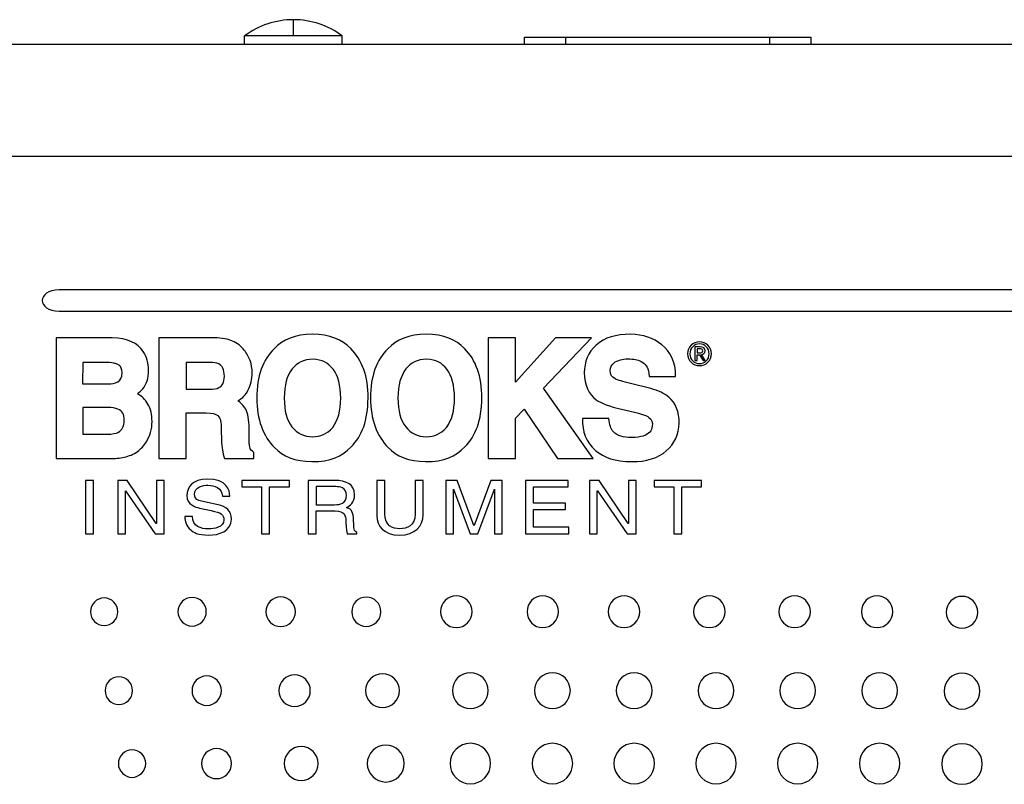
# Model space of a CAD drawing. Header units: millimetres. Extents: x 66 to 413, y 45 to 262.
# Tile 13 of 44: x 161 to 192, y 156 to 180. Entities that reach past the tile are written whole.
import ezdxf

# ---------------------------------------------------------------- set-up
doc = ezdxf.new("R2010")
doc.units = ezdxf.units.MM

msp = doc.modelspace()

# ---------------------------------------------------------------- linework, layer by layer
at = {"color": 7, "linetype": 'Continuous', "lineweight": 25}
for p, q in [((169.991, 179.081), (169.991, 179.589)), ((169.991, 179.081), (168.467, 179.081)), ((168.467, 178.814), (168.467, 179.081)), ((171.515, 179.081), (169.991, 179.081)), ((171.515, 178.814), (171.515, 179.081)), ((177.203, 178.814), (177.203, 179.047)), ((177.203, 179.047), (178.483, 179.047)), ((178.483, 179.047), (184.863, 179.047)), ((178.483, 179.047), (178.483, 178.814)), ((184.863, 179.047), (186.143, 179.047)), ((184.863, 178.814), (184.863, 179.047)), ((186.143, 179.047), (186.143, 178.814)), ((229.681, 178.814), (153.481, 178.814)), ((229.681, 175.322), (153.481, 175.322)), ((219.408, 171.157), (162.675, 171.157)), ((162.675, 170.5), (219.408, 170.5)), ((164.33, 169.662), (162.583, 169.661)), ((162.583, 169.661), (162.585, 165.893)), ((167.519, 169.663), (165.785, 169.662)), ((165.785, 169.662), (165.785, 165.894)), ((176.919, 169.665), (176.064, 169.662)), ((176.064, 169.662), (176.064, 165.899)), ((176.919, 168.275), (176.919, 169.665)), ((178.169, 169.662), (176.919, 168.275)), ((177.798, 168.095), (179.298, 169.662)), ((179.298, 169.662), (178.169, 169.662)), ((182.523, 169.378), (182.523, 168.952)), ((182.685, 169.378), (182.523, 169.378)), ((182.675, 169.323), (182.587, 169.323)), ((182.587, 169.323), (182.587, 169.191)), ((182.587, 169.191), (182.665, 169.191)), ((182.587, 168.952), (182.587, 169.137)), ((182.587, 169.137), (182.662, 169.137)), ((182.662, 169.137), (182.774, 168.952)), ((182.846, 168.952), (182.725, 169.14)), ((163.412, 168.894), (163.411, 168.228)), ((164.092, 168.894), (163.412, 168.894)), ((166.639, 168.896), (166.638, 168.058)), ((167.369, 168.896), (166.639, 168.896)), ((182.523, 168.952), (182.587, 168.952)), ((182.774, 168.952), (182.846, 168.952)), ((181.096, 168.452), (181.92, 168.452)), ((163.411, 168.228), (164.19, 168.228)), ((181.141, 168.079), (180.508, 168.238)), ((166.638, 168.058), (167.349, 168.058)), ((179.344, 165.899), (177.798, 168.095)), ((164.187, 167.49), (163.412, 167.49)), ((163.412, 167.49), (163.413, 166.659)), ((166.638, 167.32), (167.263, 167.321)), ((166.638, 165.894), (166.638, 167.32)), ((176.919, 167.154), (177.193, 167.439)), ((177.193, 167.439), (178.237, 165.899)), ((180.228, 167.437), (180.637, 167.343)), ((176.919, 165.899), (176.919, 167.154)), ((179.834, 167.146), (179.013, 167.148)), ((163.413, 166.659), (164.186, 166.659)), ((167.738, 166.796), (167.743, 166.469)), ((168.606, 166.597), (168.606, 166.844)), ((168.755, 165.895), (168.755, 166.09)), ((162.585, 165.893), (164.194, 165.893)), ((165.785, 165.894), (166.638, 165.894)), ((167.836, 165.896), (168.755, 165.895)), ((176.064, 165.899), (176.919, 165.899)), ((178.237, 165.899), (179.344, 165.899)), ((163.751, 165.212), (163.504, 165.212)), ((163.504, 165.212), (163.504, 163.552)), ((163.751, 163.552), (163.751, 165.212)), ((164.797, 165.212), (164.504, 165.212)), ((164.504, 165.212), (164.504, 163.552)), ((165.71, 163.871), (164.797, 165.212)), ((165.954, 165.212), (165.715, 165.212)), ((165.715, 165.212), (165.715, 163.871)), ((165.954, 163.552), (165.954, 165.212)), ((169.862, 165.212), (168.379, 165.212)), ((168.379, 165.212), (168.379, 165.014)), ((169.862, 165.014), (169.862, 165.212)), ((170.452, 165.212), (170.452, 163.552)), ((171.297, 165.212), (170.452, 165.212)), ((172.844, 165.212), (172.597, 165.212)), ((172.597, 165.212), (172.597, 164.105)), ((172.844, 164.167), (172.844, 165.212)), ((174.035, 165.212), (173.788, 165.212)), ((173.788, 165.212), (173.788, 164.162)), ((174.035, 164.135), (174.035, 165.212)), ((175.103, 165.212), (174.75, 165.212)), ((174.75, 165.212), (174.75, 163.552)), ((175.625, 163.808), (175.103, 165.212)), ((176.149, 165.212), (175.63, 163.808)), ((176.5, 165.212), (176.149, 165.212)), ((176.5, 163.552), (176.5, 165.212)), ((177.233, 165.212), (177.233, 163.552)), ((178.564, 165.212), (177.233, 165.212)), ((178.564, 165.014), (178.564, 165.212)), ((179.528, 165.212), (179.235, 165.212)), ((179.235, 165.212), (179.235, 163.552)), ((180.441, 163.871), (179.528, 165.212)), ((180.685, 165.212), (180.446, 165.212)), ((180.446, 165.212), (180.446, 163.871)), ((180.685, 163.552), (180.685, 165.212)), ((181.245, 165.212), (181.245, 165.014)), ((182.729, 165.212), (181.245, 165.212)), ((182.729, 165.014), (182.729, 165.212)), ((164.743, 163.552), (164.743, 164.893)), ((164.743, 164.893), (164.748, 164.893)), ((164.748, 164.893), (165.677, 163.552)), ((167.773, 164.727), (168.005, 164.727)), ((168.379, 165.014), (168.997, 165.014)), ((168.997, 165.014), (168.997, 163.552)), ((169.244, 163.552), (169.244, 165.014)), ((169.244, 165.014), (169.862, 165.014)), ((170.699, 165.02), (170.699, 164.456)), ((171.315, 165.02), (170.699, 165.02)), ((174.984, 164.944), (174.989, 164.944)), ((174.989, 164.944), (175.503, 163.552)), ((175.747, 163.552), (176.261, 164.946)), ((176.261, 164.946), (176.266, 164.946)), ((177.48, 164.505), (177.48, 165.014)), ((177.48, 165.014), (178.564, 165.014)), ((179.474, 163.552), (179.474, 164.893)), ((179.474, 164.893), (179.48, 164.893)), ((179.48, 164.893), (180.408, 163.552)), ((181.245, 165.014), (181.864, 165.014)), ((181.864, 165.014), (181.864, 163.552)), ((182.11, 163.552), (182.11, 165.014)), ((182.11, 165.014), (182.729, 165.014)), ((167.641, 164.454), (167.12, 164.562)), ((170.699, 164.456), (171.272, 164.456)), ((174.989, 163.552), (174.989, 164.532)), ((176.261, 164.532), (176.261, 163.552)), ((178.48, 164.505), (177.48, 164.505)), ((178.48, 164.306), (178.48, 164.505)), ((167.053, 164.352), (167.427, 164.273)), ((170.699, 163.552), (170.699, 164.264)), ((170.699, 164.264), (171.297, 164.264)), ((177.48, 164.306), (178.48, 164.306)), ((177.48, 163.751), (177.48, 164.306)), ((165.715, 163.871), (165.71, 163.871)), ((166.835, 164.088), (166.603, 164.088)), ((171.877, 163.755), (171.862, 164.056)), ((175.63, 163.808), (175.625, 163.808)), ((180.446, 163.871), (180.441, 163.871)), ((163.504, 163.552), (163.751, 163.552)), ((164.504, 163.552), (164.743, 163.552)), ((165.677, 163.552), (165.954, 163.552)), ((168.997, 163.552), (169.244, 163.552)), ((170.452, 163.552), (170.699, 163.552)), ((171.666, 163.552), (171.969, 163.552)), ((171.969, 163.552), (171.969, 163.589)), ((174.75, 163.552), (174.989, 163.552)), ((175.503, 163.552), (175.747, 163.552)), ((176.261, 163.552), (176.5, 163.552)), ((177.233, 163.552), (178.581, 163.552)), ((178.581, 163.751), (177.48, 163.751)), ((178.581, 163.552), (178.581, 163.751)), ((179.235, 163.552), (179.474, 163.552)), ((180.408, 163.552), (180.685, 163.552)), ((181.864, 163.552), (182.11, 163.552))]:
    msp.add_line(p, q, dxfattribs=at)
for start, end in [(90, 126.8699), (53.1301, 90)]:
    msp.add_arc((169.991, 177.049), 2.54, start, end, dxfattribs=at)
for points in [[(162.675, 171.157), (161.978, 171.157), (161.978, 170.5), (162.675, 170.5)], [(165.301, 169.235), (165.124, 169.496), (164.824, 169.651), (164.33, 169.662)], [(168.093, 169.563), (167.964, 169.622), (167.757, 169.658), (167.519, 169.663)], [(170.586, 169.775), (170.047, 169.774), (169.66, 169.61), (169.391, 169.322)], [(171.779, 169.326), (171.516, 169.608), (171.125, 169.778), (170.586, 169.775)], [(174.136, 169.775), (173.597, 169.774), (173.21, 169.61), (172.941, 169.322)], [(175.329, 169.326), (175.066, 169.608), (174.675, 169.778), (174.136, 169.775)], [(180.508, 169.773), (180.055, 169.773), (179.706, 169.679), (179.435, 169.432)], [(181.487, 169.449), (181.225, 169.652), (180.904, 169.773), (180.508, 169.773)], [(168.454, 169.281), (168.366, 169.395), (168.229, 169.506), (168.093, 169.563)], [(179.435, 169.432), (179.197, 169.215), (179.068, 168.904), (179.068, 168.578)], [(181.92, 168.452), (181.921, 168.917), (181.757, 169.239), (181.487, 169.449)], [(182.665, 169.473), (182.496, 169.473), (182.365, 169.341), (182.365, 169.166)], [(182.964, 169.166), (182.964, 169.341), (182.833, 169.473), (182.665, 169.473)], [(182.836, 169.257), (182.836, 169.341), (182.786, 169.378), (182.685, 169.378)], [(165.466, 168.643), (165.469, 168.866), (165.408, 169.08), (165.301, 169.235)], [(168.638, 168.951), (168.597, 169.062), (168.528, 169.189), (168.454, 169.281)], [(169.391, 169.322), (169.038, 168.989), (168.843, 168.464), (168.847, 167.784)], [(172.32, 167.785), (172.324, 168.451), (172.136, 168.982), (171.779, 169.326)], [(172.941, 169.322), (172.588, 168.989), (172.393, 168.464), (172.397, 167.784)], [(175.87, 167.785), (175.874, 168.451), (175.686, 168.982), (175.329, 169.326)], [(182.365, 169.166), (182.365, 168.988), (182.496, 168.857), (182.665, 168.857)], [(182.665, 169.191), (182.719, 169.191), (182.768, 169.195), (182.768, 169.261)], [(182.665, 168.857), (182.833, 168.857), (182.964, 168.988), (182.964, 169.166)], [(182.768, 169.261), (182.768, 169.314), (182.72, 169.323), (182.675, 169.323)], [(182.725, 169.14), (182.788, 169.148), (182.836, 169.181), (182.836, 169.257)], [(164.388, 168.87), (164.305, 168.887), (164.204, 168.894), (164.092, 168.894)], [(164.484, 168.845), (164.449, 168.857), (164.425, 168.863), (164.388, 168.87)], [(164.546, 168.812), (164.522, 168.829), (164.502, 168.838), (164.484, 168.845)], [(164.641, 168.571), (164.633, 168.704), (164.611, 168.752), (164.546, 168.812)], [(167.659, 168.848), (167.573, 168.884), (167.52, 168.893), (167.369, 168.896)], [(167.835, 168.461), (167.827, 168.679), (167.773, 168.782), (167.659, 168.848)], [(168.702, 168.56), (168.702, 168.703), (168.681, 168.839), (168.638, 168.951)], [(170.603, 168.994), (170.296, 168.993), (170.114, 168.89), (169.947, 168.691)], [(171.238, 168.673), (171.065, 168.893), (170.885, 168.983), (170.603, 168.994)], [(174.153, 168.994), (173.845, 168.993), (173.664, 168.89), (173.497, 168.691)], [(174.788, 168.673), (174.615, 168.893), (174.435, 168.983), (174.153, 168.994)], [(179.875, 168.646), (179.886, 168.742), (179.909, 168.82), (180.032, 168.91)], [(180.032, 168.91), (180.188, 168.991), (180.3, 169.007), (180.493, 169.006)], [(180.493, 169.006), (180.673, 168.993), (180.753, 168.976), (180.894, 168.895)], [(180.894, 168.895), (181.001, 168.808), (181.078, 168.738), (181.096, 168.452)], [(164.51, 168.294), (164.603, 168.352), (164.632, 168.415), (164.641, 168.571)], [(165.291, 168.074), (165.402, 168.207), (165.469, 168.408), (165.466, 168.643)], [(167.666, 168.108), (167.769, 168.165), (167.83, 168.258), (167.835, 168.461)], [(168.569, 168.02), (168.653, 168.186), (168.704, 168.385), (168.702, 168.56)], [(169.947, 168.691), (169.779, 168.462), (169.711, 168.194), (169.701, 167.787)], [(171.466, 167.782), (171.466, 168.189), (171.382, 168.471), (171.238, 168.673)], [(173.497, 168.691), (173.329, 168.462), (173.261, 168.194), (173.251, 167.787)], [(175.016, 167.782), (175.016, 168.189), (174.932, 168.471), (174.788, 168.673)], [(179.068, 168.578), (179.065, 168.186), (179.203, 167.902), (179.444, 167.73)], [(180.034, 168.381), (179.906, 168.459), (179.881, 168.51), (179.875, 168.646)], [(164.19, 168.228), (164.345, 168.23), (164.399, 168.244), (164.51, 168.294)], [(167.349, 168.058), (167.503, 168.059), (167.587, 168.073), (167.666, 168.108)], [(180.508, 168.238), (180.273, 168.295), (180.114, 168.343), (180.034, 168.381)], [(165.119, 167.916), (165.187, 167.961), (165.254, 168.026), (165.291, 168.074)], [(165.447, 167.595), (165.366, 167.739), (165.26, 167.84), (165.119, 167.916)], [(168.25, 167.694), (168.42, 167.795), (168.495, 167.885), (168.569, 168.02)], [(181.706, 167.81), (181.574, 167.924), (181.379, 168.013), (181.141, 168.079)], [(182.027, 166.996), (182.038, 167.359), (181.921, 167.626), (181.706, 167.81)], [(165.577, 167.054), (165.578, 167.262), (165.533, 167.448), (165.447, 167.595)], [(168.501, 167.433), (168.437, 167.561), (168.333, 167.646), (168.25, 167.694)], [(168.847, 167.784), (168.843, 167.124), (169.046, 166.587), (169.399, 166.241)], [(169.701, 167.787), (169.709, 167.371), (169.775, 167.112), (169.943, 166.887)], [(171.216, 166.87), (171.384, 167.091), (171.466, 167.375), (171.466, 167.782)], [(171.789, 166.261), (172.134, 166.601), (172.316, 167.093), (172.32, 167.785)], [(172.397, 167.784), (172.393, 167.124), (172.596, 166.587), (172.949, 166.241)], [(173.251, 167.787), (173.259, 167.371), (173.325, 167.112), (173.493, 166.887)], [(174.766, 166.87), (174.934, 167.091), (175.016, 167.375), (175.016, 167.782)], [(175.338, 166.261), (175.683, 166.601), (175.866, 167.093), (175.87, 167.785)], [(179.444, 167.73), (179.586, 167.624), (179.857, 167.523), (180.228, 167.437)], [(164.511, 167.44), (164.427, 167.476), (164.337, 167.488), (164.187, 167.49)], [(164.708, 167.09), (164.709, 167.278), (164.646, 167.381), (164.511, 167.44)], [(167.263, 167.321), (167.472, 167.316), (167.552, 167.297), (167.634, 167.235)], [(167.634, 167.235), (167.707, 167.149), (167.734, 167.037), (167.738, 166.796)], [(168.606, 166.844), (168.606, 167.098), (168.569, 167.31), (168.501, 167.433)], [(180.637, 167.343), (180.871, 167.287), (180.985, 167.245), (181.085, 167.181)], [(164.531, 166.721), (164.638, 166.794), (164.7, 166.882), (164.708, 167.09)], [(165.401, 166.423), (165.51, 166.595), (165.578, 166.801), (165.577, 167.054)], [(169.943, 166.887), (170.118, 166.679), (170.304, 166.581), (170.593, 166.576)], [(173.493, 166.887), (173.668, 166.679), (173.853, 166.581), (174.143, 166.576)], [(179.013, 167.148), (179.006, 166.726), (179.107, 166.42), (179.426, 166.141)], [(179.969, 166.737), (179.894, 166.832), (179.858, 166.941), (179.834, 167.146)], [(181.189, 166.905), (181.171, 166.763), (181.096, 166.667), (180.909, 166.599)], [(181.085, 167.181), (181.18, 167.108), (181.206, 167.024), (181.189, 166.905)], [(181.629, 166.138), (181.885, 166.358), (182.027, 166.663), (182.027, 166.996)], [(164.186, 166.659), (164.339, 166.658), (164.446, 166.678), (164.531, 166.721)], [(168.626, 166.261), (168.614, 166.32), (168.606, 166.431), (168.606, 166.597)], [(170.593, 166.576), (170.837, 166.588), (171.035, 166.653), (171.216, 166.87)], [(174.143, 166.576), (174.387, 166.588), (174.585, 166.653), (174.766, 166.87)], [(180.539, 166.55), (180.287, 166.556), (180.107, 166.592), (179.969, 166.737)], [(180.909, 166.599), (180.815, 166.57), (180.714, 166.555), (180.539, 166.55)], [(165.12, 166.117), (165.227, 166.193), (165.332, 166.307), (165.401, 166.423)], [(167.743, 166.469), (167.743, 166.363), (167.755, 166.257), (167.773, 166.155)], [(164.708, 165.939), (164.86, 165.972), (165.007, 166.028), (165.12, 166.117)], [(167.773, 166.155), (167.782, 166.106), (167.814, 165.976), (167.836, 165.896)], [(168.755, 166.09), (168.686, 166.136), (168.645, 166.167), (168.626, 166.261)], [(169.399, 166.241), (169.662, 165.962), (170.031, 165.809), (170.567, 165.799)], [(170.567, 165.799), (171.143, 165.797), (171.505, 165.96), (171.789, 166.261)], [(172.949, 166.241), (173.212, 165.962), (173.581, 165.809), (174.117, 165.799)], [(174.117, 165.799), (174.693, 165.797), (175.055, 165.96), (175.338, 166.261)], [(179.426, 166.141), (179.687, 165.927), (180.022, 165.805), (180.551, 165.799)], [(180.551, 165.799), (181, 165.796), (181.384, 165.913), (181.629, 166.138)], [(164.194, 165.893), (164.459, 165.895), (164.555, 165.908), (164.708, 165.939)], [(167.293, 165.256), (166.85, 165.256), (166.664, 165.002), (166.664, 164.743)], [(166.903, 164.773), (166.903, 165.025), (167.165, 165.064), (167.321, 165.064)], [(168.005, 164.727), (167.995, 164.91), (167.931, 165.256), (167.293, 165.256)], [(167.321, 165.064), (167.527, 165.064), (167.761, 164.983), (167.773, 164.727)], [(171.898, 164.766), (171.898, 165.118), (171.597, 165.212), (171.297, 165.212)], [(166.664, 164.743), (166.664, 164.454), (166.934, 164.377), (167.053, 164.352)], [(167.12, 164.562), (167.013, 164.585), (166.903, 164.632), (166.903, 164.773)], [(171.272, 164.456), (171.452, 164.456), (171.643, 164.498), (171.643, 164.743)], [(171.643, 164.743), (171.643, 164.999), (171.437, 165.02), (171.315, 165.02)], [(171.643, 164.368), (171.76, 164.431), (171.898, 164.521), (171.898, 164.766)], [(174.989, 164.532), (174.989, 164.581), (174.984, 164.791), (174.984, 164.944)], [(176.266, 164.946), (176.266, 164.791), (176.261, 164.581), (176.261, 164.532)], [(168.056, 164.01), (168.056, 164.273), (167.878, 164.403), (167.641, 164.454)], [(167.427, 164.273), (167.728, 164.208), (167.817, 164.153), (167.817, 163.98)], [(171.297, 164.264), (171.592, 164.264), (171.623, 164.105), (171.623, 163.968)], [(171.862, 164.056), (171.852, 164.287), (171.748, 164.329), (171.643, 164.368)], [(173.307, 163.707), (173.086, 163.707), (172.844, 163.806), (172.844, 164.167)], [(173.3, 163.508), (173.801, 163.508), (174.035, 163.794), (174.035, 164.135)], [(173.788, 164.162), (173.788, 163.801), (173.534, 163.707), (173.307, 163.707)], [(166.603, 164.088), (166.603, 163.933), (166.634, 163.794), (166.789, 163.667)], [(167.338, 163.7), (167.104, 163.7), (166.835, 163.787), (166.835, 164.088)], [(167.817, 163.98), (167.817, 163.741), (167.517, 163.7), (167.338, 163.7)], [(167.341, 163.508), (167.654, 163.508), (168.056, 163.616), (168.056, 164.01)], [(171.623, 163.968), (171.623, 163.906), (171.631, 163.653), (171.666, 163.552)], [(172.597, 164.105), (172.597, 163.794), (172.808, 163.508), (173.3, 163.508)], [(166.789, 163.667), (166.87, 163.6), (167.003, 163.508), (167.341, 163.508)], [(171.969, 163.589), (171.893, 163.628), (171.88, 163.663), (171.877, 163.755)]]:
    msp.add_open_spline(points, degree=3, dxfattribs=at)
for points, knots in [([(183.039, 169.166), (183.039, 169.378), (182.867, 169.534), (182.665, 169.534), (182.462, 169.534), (182.29, 169.378), (182.29, 169.166)], [0, 0, 0, 0, 1, 1, 1, 2, 2, 2, 2]), ([(182.29, 169.166), (182.29, 168.952), (182.462, 168.796), (182.665, 168.796), (182.867, 168.796), (183.039, 168.952), (183.039, 169.166)], [2, 2, 2, 2, 3, 3, 3, 4, 4, 4, 4]), ([(164.509, 161.116), (164.509, 161.354), (164.318, 161.546), (164.083, 161.546), (163.847, 161.546), (163.656, 161.354), (163.656, 161.116)], [2, 2, 2, 2, 3, 3, 3, 4, 4, 4, 4]), ([(167.271, 161.116), (167.271, 161.363), (167.073, 161.563), (166.828, 161.563), (166.584, 161.563), (166.386, 161.363), (166.386, 161.116)], [0, 0, 0, 0, 1, 1, 1, 2, 2, 2, 2]), ([(170.05, 161.116), (170.05, 161.372), (169.844, 161.579), (169.591, 161.579), (169.338, 161.579), (169.132, 161.372), (169.132, 161.116)], [0, 0, 0, 0, 1, 1, 1, 2, 2, 2, 2]), ([(172.718, 161.116), (172.718, 161.369), (172.514, 161.574), (172.263, 161.574), (172.013, 161.574), (171.809, 161.369), (171.809, 161.116)], [0, 0, 0, 0, 1, 1, 1, 2, 2, 2, 2]), ([(175.565, 161.116), (175.565, 161.39), (175.345, 161.611), (175.074, 161.611), (174.803, 161.611), (174.583, 161.39), (174.583, 161.116)], [2, 2, 2, 2, 3, 3, 3, 4, 4, 4, 4]), ([(178.263, 161.116), (178.263, 161.39), (178.043, 161.611), (177.501, 161.611), (177.281, 161.39), (177.281, 161.116)], [2, 2, 2, 2, 3, 3, 4, 4, 4, 4]), ([(180.801, 161.116), (180.801, 161.39), (180.58, 161.611), (180.309, 161.611), (180.038, 161.611), (179.818, 161.39), (179.818, 161.116)], [2, 2, 2, 2, 3, 3, 3, 4, 4, 4, 4]), ([(183.464, 161.116), (183.464, 161.39), (183.244, 161.611), (182.973, 161.611), (182.702, 161.611), (182.482, 161.39), (182.482, 161.116)], [2, 2, 2, 2, 3, 3, 3, 4, 4, 4, 4]), ([(186.124, 161.116), (186.124, 161.39), (185.904, 161.611), (185.633, 161.611), (185.362, 161.611), (185.142, 161.39), (185.142, 161.116)], [2, 2, 2, 2, 3, 3, 3, 4, 4, 4, 4]), ([(188.698, 161.116), (188.698, 161.39), (188.478, 161.611), (187.936, 161.611), (187.716, 161.39), (187.716, 161.116)], [2, 2, 2, 2, 3, 3, 4, 4, 4, 4]), ([(191.348, 161.102), (191.348, 161.375), (191.128, 161.597), (190.857, 161.597), (190.586, 161.597), (190.366, 161.375), (190.366, 161.102)], [2, 2, 2, 2, 3, 3, 3, 4, 4, 4, 4]), ([(163.656, 161.116), (163.656, 160.879), (163.847, 160.686), (164.083, 160.686), (164.318, 160.686), (164.509, 160.879), (164.509, 161.116)], [0, 0, 0, 0, 1, 1, 1, 2, 2, 2, 2]), ([(166.386, 161.116), (166.386, 160.87), (166.584, 160.67), (166.828, 160.67), (167.073, 160.67), (167.271, 160.87), (167.271, 161.116)], [2, 2, 2, 2, 3, 3, 3, 4, 4, 4, 4]), ([(169.132, 161.116), (169.132, 160.861), (169.338, 160.654), (169.591, 160.654), (169.844, 160.654), (170.05, 160.861), (170.05, 161.116)], [2, 2, 2, 2, 3, 3, 3, 4, 4, 4, 4]), ([(171.809, 161.116), (171.809, 160.864), (172.013, 160.658), (172.263, 160.658), (172.514, 160.658), (172.718, 160.864), (172.718, 161.116)], [2, 2, 2, 2, 3, 3, 3, 4, 4, 4, 4]), ([(174.583, 161.116), (174.583, 160.843), (174.803, 160.621), (175.074, 160.621), (175.345, 160.621), (175.565, 160.843), (175.565, 161.116)], [0, 0, 0, 0, 1, 1, 1, 2, 2, 2, 2]), ([(177.281, 161.116), (177.281, 160.843), (177.501, 160.621), (178.043, 160.621), (178.263, 160.843), (178.263, 161.116)], [0, 0, 0, 0, 1, 1, 2, 2, 2, 2]), ([(179.818, 161.116), (179.818, 160.843), (180.038, 160.621), (180.309, 160.621), (180.58, 160.621), (180.801, 160.843), (180.801, 161.116)], [0, 0, 0, 0, 1, 1, 1, 2, 2, 2, 2]), ([(182.482, 161.116), (182.482, 160.843), (182.702, 160.621), (182.973, 160.621), (183.244, 160.621), (183.464, 160.843), (183.464, 161.116)], [0, 0, 0, 0, 1, 1, 1, 2, 2, 2, 2]), ([(185.142, 161.116), (185.142, 160.843), (185.362, 160.621), (185.633, 160.621), (185.904, 160.621), (186.124, 160.843), (186.124, 161.116)], [0, 0, 0, 0, 1, 1, 1, 2, 2, 2, 2]), ([(187.716, 161.116), (187.716, 160.843), (187.936, 160.621), (188.478, 160.621), (188.698, 160.843), (188.698, 161.116)], [0, 0, 0, 0, 1, 1, 2, 2, 2, 2]), ([(190.366, 161.102), (190.366, 160.829), (190.586, 160.607), (190.857, 160.607), (191.128, 160.607), (191.348, 160.829), (191.348, 161.102)], [0, 0, 0, 0, 1, 1, 1, 2, 2, 2, 2]), ([(176.071, 158.654), (176.071, 158.963), (175.82, 159.214), (175.511, 159.214), (175.202, 159.214), (174.952, 158.963), (174.952, 158.654)], [2, 2, 2, 2, 3, 3, 3, 4, 4, 4, 4]), ([(178.633, 158.654), (178.633, 158.963), (178.383, 159.214), (178.073, 159.214), (177.764, 159.214), (177.514, 158.963), (177.514, 158.654)], [2, 2, 2, 2, 3, 3, 3, 4, 4, 4, 4]), ([(181.186, 158.654), (181.186, 158.963), (180.935, 159.214), (180.626, 159.214), (180.317, 159.214), (180.066, 158.963), (180.066, 158.654)], [2, 2, 2, 2, 3, 3, 3, 4, 4, 4, 4]), ([(183.74, 158.654), (183.74, 158.963), (183.489, 159.214), (183.18, 159.214), (182.871, 159.214), (182.62, 158.963), (182.62, 158.654)], [2, 2, 2, 2, 3, 3, 3, 4, 4, 4, 4]), ([(186.289, 158.654), (186.289, 158.963), (186.038, 159.214), (185.729, 159.214), (185.42, 159.214), (185.169, 158.963), (185.169, 158.654)], [2, 2, 2, 2, 3, 3, 3, 4, 4, 4, 4]), ([(188.847, 158.654), (188.847, 158.963), (188.596, 159.214), (188.287, 159.214), (187.978, 159.214), (187.727, 158.963), (187.727, 158.654)], [2, 2, 2, 2, 3, 3, 3, 4, 4, 4, 4]), ([(191.417, 158.64), (191.417, 158.949), (191.166, 159.199), (190.857, 159.199), (190.548, 159.199), (190.297, 158.949), (190.297, 158.64)], [0, 0, 0, 0, 1, 1, 1, 2, 2, 2, 2]), ([(164.967, 158.654), (164.967, 158.891), (164.776, 159.084), (164.541, 159.084), (164.305, 159.084), (164.114, 158.891), (164.114, 158.654)], [0, 0, 0, 0, 1, 1, 1, 2, 2, 2, 2]), ([(167.742, 158.654), (167.742, 158.909), (167.537, 159.116), (167.284, 159.116), (167.03, 159.116), (166.824, 158.909), (166.824, 158.654)], [2, 2, 2, 2, 3, 3, 3, 4, 4, 4, 4]), ([(170.517, 158.654), (170.517, 158.927), (170.297, 159.149), (170.026, 159.149), (169.755, 159.149), (169.535, 158.927), (169.535, 158.654)], [2, 2, 2, 2, 3, 3, 3, 4, 4, 4, 4]), ([(173.296, 158.654), (173.296, 158.945), (173.06, 159.181), (172.769, 159.181), (172.478, 159.181), (172.241, 158.945), (172.241, 158.654)], [2, 2, 2, 2, 3, 3, 3, 4, 4, 4, 4]), ([(164.114, 158.654), (164.114, 158.416), (164.305, 158.224), (164.541, 158.224), (164.776, 158.224), (164.967, 158.416), (164.967, 158.654)], [2, 2, 2, 2, 3, 3, 3, 4, 4, 4, 4]), ([(166.824, 158.654), (166.824, 158.399), (167.03, 158.191), (167.284, 158.191), (167.537, 158.191), (167.742, 158.399), (167.742, 158.654)], [0, 0, 0, 0, 1, 1, 1, 2, 2, 2, 2]), ([(169.535, 158.654), (169.535, 158.381), (169.755, 158.159), (170.026, 158.159), (170.297, 158.159), (170.517, 158.381), (170.517, 158.654)], [0, 0, 0, 0, 1, 1, 1, 2, 2, 2, 2]), ([(172.241, 158.654), (172.241, 158.363), (172.478, 158.126), (172.769, 158.126), (173.06, 158.126), (173.296, 158.363), (173.296, 158.654)], [0, 0, 0, 0, 1, 1, 1, 2, 2, 2, 2]), ([(174.952, 158.654), (174.952, 158.345), (175.202, 158.094), (175.511, 158.094), (175.82, 158.094), (176.071, 158.345), (176.071, 158.654)], [0, 0, 0, 0, 1, 1, 1, 2, 2, 2, 2]), ([(177.514, 158.654), (177.514, 158.345), (177.764, 158.094), (178.073, 158.094), (178.383, 158.094), (178.633, 158.345), (178.633, 158.654)], [0, 0, 0, 0, 1, 1, 1, 2, 2, 2, 2]), ([(180.066, 158.654), (180.066, 158.345), (180.317, 158.094), (180.626, 158.094), (180.935, 158.094), (181.186, 158.345), (181.186, 158.654)], [0, 0, 0, 0, 1, 1, 1, 2, 2, 2, 2]), ([(182.62, 158.654), (182.62, 158.345), (182.871, 158.094), (183.18, 158.094), (183.489, 158.094), (183.74, 158.345), (183.74, 158.654)], [0, 0, 0, 0, 1, 1, 1, 2, 2, 2, 2]), ([(185.169, 158.654), (185.169, 158.345), (185.42, 158.094), (185.729, 158.094), (186.038, 158.094), (186.289, 158.345), (186.289, 158.654)], [0, 0, 0, 0, 1, 1, 1, 2, 2, 2, 2]), ([(187.727, 158.654), (187.727, 158.345), (187.978, 158.094), (188.287, 158.094), (188.596, 158.094), (188.847, 158.345), (188.847, 158.654)], [0, 0, 0, 0, 1, 1, 1, 2, 2, 2, 2]), ([(190.297, 158.64), (190.297, 158.331), (190.548, 158.08), (190.857, 158.08), (191.166, 158.08), (191.417, 158.331), (191.417, 158.64)], [2, 2, 2, 2, 3, 3, 3, 4, 4, 4, 4]), ([(165.378, 156.379), (165.378, 156.617), (165.187, 156.809), (164.951, 156.809), (164.716, 156.809), (164.525, 156.617), (164.525, 156.379)], [0, 0, 0, 0, 1, 1, 1, 2, 2, 2, 2]), ([(168.058, 156.379), (168.058, 156.639), (167.85, 156.85), (167.591, 156.85), (167.333, 156.85), (167.124, 156.639), (167.124, 156.379)], [2, 2, 2, 2, 3, 3, 3, 4, 4, 4, 4]), ([(170.759, 156.379), (170.759, 156.671), (170.523, 156.907), (170.231, 156.907), (169.94, 156.907), (169.704, 156.671), (169.704, 156.379)], [2, 2, 2, 2, 3, 3, 3, 4, 4, 4, 4]), ([(173.447, 156.379), (173.447, 156.697), (173.19, 156.955), (172.872, 156.955), (172.554, 156.955), (172.295, 156.697), (172.295, 156.379)], [2, 2, 2, 2, 3, 3, 3, 4, 4, 4, 4]), ([(176.144, 156.379), (176.144, 156.729), (175.861, 157.012), (175.512, 157.012), (175.162, 157.012), (174.879, 156.729), (174.879, 156.379)], [0, 0, 0, 0, 1, 1, 1, 2, 2, 2, 2]), ([(178.707, 156.379), (178.707, 156.729), (178.423, 157.012), (178.074, 157.012), (177.724, 157.012), (177.441, 156.729), (177.441, 156.379)], [0, 0, 0, 0, 1, 1, 1, 2, 2, 2, 2]), ([(181.259, 156.379), (181.259, 156.729), (180.976, 157.012), (180.626, 157.012), (180.277, 157.012), (179.993, 156.729), (179.993, 156.379)], [0, 0, 0, 0, 1, 1, 1, 2, 2, 2, 2]), ([(183.813, 156.379), (183.813, 156.729), (183.53, 157.012), (183.18, 157.012), (182.831, 157.012), (182.547, 156.729), (182.547, 156.379)], [0, 0, 0, 0, 1, 1, 1, 2, 2, 2, 2]), ([(186.362, 156.379), (186.362, 156.729), (186.078, 157.012), (185.729, 157.012), (185.38, 157.012), (185.096, 156.729), (185.096, 156.379)], [0, 0, 0, 0, 1, 1, 1, 2, 2, 2, 2]), ([(188.92, 156.379), (188.92, 156.729), (188.636, 157.012), (188.287, 157.012), (187.938, 157.012), (187.654, 156.729), (187.654, 156.379)], [0, 0, 0, 0, 1, 1, 1, 2, 2, 2, 2]), ([(191.49, 156.365), (191.49, 156.715), (191.207, 156.998), (190.857, 156.998), (190.508, 156.998), (190.224, 156.715), (190.224, 156.365)], [0, 0, 0, 0, 1, 1, 1, 2, 2, 2, 2]), ([(164.525, 156.379), (164.525, 156.142), (164.716, 155.949), (164.951, 155.949), (165.187, 155.949), (165.378, 156.142), (165.378, 156.379)], [2, 2, 2, 2, 3, 3, 3, 4, 4, 4, 4]), ([(167.124, 156.379), (167.124, 156.119), (167.333, 155.909), (167.591, 155.909), (167.85, 155.909), (168.058, 156.119), (168.058, 156.379)], [0, 0, 0, 0, 1, 1, 1, 2, 2, 2, 2]), ([(169.704, 156.379), (169.704, 156.088), (169.94, 155.852), (170.231, 155.852), (170.523, 155.852), (170.759, 156.088), (170.759, 156.379)], [0, 0, 0, 0, 1, 1, 1, 2, 2, 2, 2]), ([(172.295, 156.379), (172.295, 156.061), (172.554, 155.803), (172.872, 155.803), (173.19, 155.803), (173.447, 156.061), (173.447, 156.379)], [0, 0, 0, 0, 1, 1, 1, 2, 2, 2, 2]), ([(174.879, 156.379), (174.879, 156.03), (175.162, 155.746), (175.512, 155.746), (175.861, 155.746), (176.144, 156.03), (176.144, 156.379)], [2, 2, 2, 2, 3, 3, 3, 4, 4, 4, 4]), ([(177.441, 156.379), (177.441, 156.03), (177.724, 155.746), (178.074, 155.746), (178.423, 155.746), (178.707, 156.03), (178.707, 156.379)], [2, 2, 2, 2, 3, 3, 3, 4, 4, 4, 4]), ([(179.993, 156.379), (179.993, 156.03), (180.277, 155.746), (180.626, 155.746), (180.976, 155.746), (181.259, 156.03), (181.259, 156.379)], [2, 2, 2, 2, 3, 3, 3, 4, 4, 4, 4]), ([(182.547, 156.379), (182.547, 156.03), (182.831, 155.746), (183.18, 155.746), (183.53, 155.746), (183.813, 156.03), (183.813, 156.379)], [2, 2, 2, 2, 3, 3, 3, 4, 4, 4, 4]), ([(185.096, 156.379), (185.096, 156.03), (185.38, 155.746), (185.729, 155.746), (186.078, 155.746), (186.362, 156.03), (186.362, 156.379)], [2, 2, 2, 2, 3, 3, 3, 4, 4, 4, 4]), ([(187.654, 156.379), (187.654, 156.03), (187.938, 155.746), (188.287, 155.746), (188.636, 155.746), (188.92, 156.03), (188.92, 156.379)], [2, 2, 2, 2, 3, 3, 3, 4, 4, 4, 4]), ([(190.224, 156.365), (190.224, 156.015), (190.508, 155.732), (190.857, 155.732), (191.207, 155.732), (191.49, 156.015), (191.49, 156.365)], [2, 2, 2, 2, 3, 3, 3, 4, 4, 4, 4])]:
    msp.add_open_spline(points, degree=3, knots=knots, dxfattribs=at)

doc.saveas('drawing.dxf')
